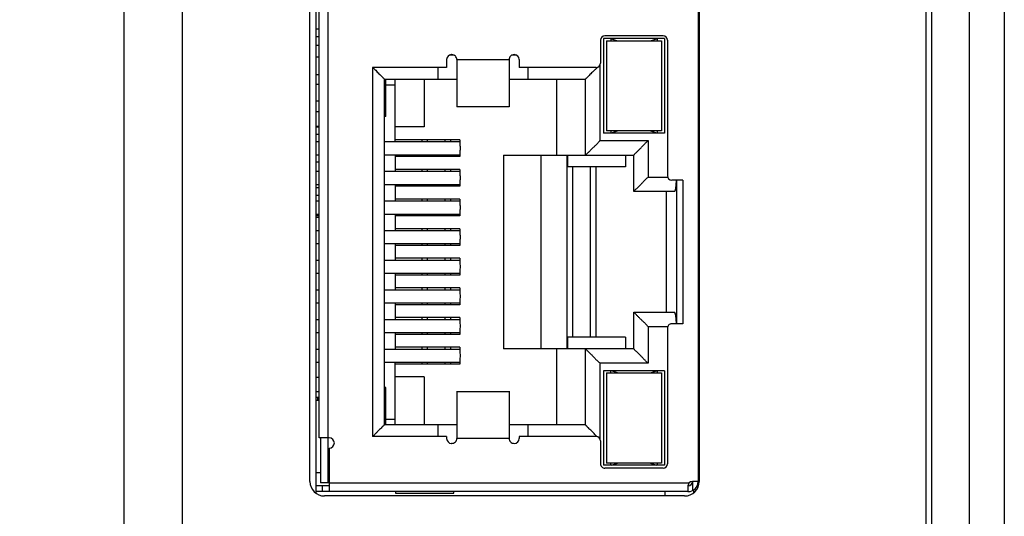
# Model space of a CAD drawing. Header units: millimetres. Extents: x 14 to 562, y 73 to 318.
# Tile 10 of 15: x 108 to 142, y 135 to 152. Entities that reach past the tile are written whole.
import ezdxf

# ---------------------------------------------------------------- set-up
doc = ezdxf.new("R2010")
doc.units = ezdxf.units.MM
doc.header["$LTSCALE"] = 32.67
doc.header["$PDMODE"] = 3
doc.header["$PDSIZE"] = 8
doc.layers.get('0').update_dxf_attribs({"linetype": 'CONTINUOUS', "lineweight": 30})
doc.layers.get('Defpoints').update_dxf_attribs({"linetype": 'CONTINUOUS'})
doc.layers.add('00_COMPONENTS', color=7, linetype='CONTINUOUS')
doc.layers.add('51__DRAFT_DIMS', color=7, linetype='CONTINUOUS')
doc.styles.get("Standard").update_dxf_attribs({"font": 'simfang.ttf'})
doc.dimstyles.new('DIMSTYLE_2', dxfattribs={"dimtxt": 6, "dimasz": 4.5, "dimexe": 2.5, "dimexo": 0, "dimtad": 1, "dimdsep": 46, "dimtxsty": 'Standard', "dimblk": '_FILLED', "dimcen": 0.09, "dimclrd": 8, "dimclre": 8, "dimclrt": 7, "dimadec": 0, "dimazin": 0, "dimtp": 0.001, "dimtm": 0.001, "dimtfac": 1, "dimtmove": 1, "dimatfit": 2, "dimldrblk": '_FILLED', "dimfxl": 1, "dimtolj": 1, "dimlwd": 15, "dimlwe": 15, "dimarcsym": 0})

# ---------------------------------------------------------------- blocks, each defined once
blk = doc.blocks.new('_FILLED')
at = {"color": 0, "linetype": 'ByBlock'}
blk.add_solid([(0, 0), (-1, 0.1667), (-1, -0.1667)], dxfattribs=at)
blk = doc.blocks.new('*D5')
at = {"layer": '51__DRAFT_DIMS', "color": 8, "lineweight": 15, "transparency": 16777216}
for p, q in [((36.801, 179.159), (36.801, 80.109)), ((142.301, 105.859), (142.301, 80.109)), ((41.301, 82.609), (137.801, 82.609))]:
    blk.add_line(p, q, dxfattribs=at)
at = {"layer": 'Defpoints', "color": 0, "lineweight": 15, "transparency": 16777216}
for p in [(36.801, 179.159), (142.301, 105.859), (142.301, 82.609)]:
    blk.add_point(p, dxfattribs=at)
at = {"layer": '51__DRAFT_DIMS', "color": 8, "lineweight": 15, "transparency": 16777216, "xscale": 4.5, "yscale": 4.5, "zscale": 4.5, "rotation": 180}
blk.add_blockref('_FILLED', (36.801, 82.609), dxfattribs=at)
at = {"layer": '51__DRAFT_DIMS', "color": 8, "lineweight": 15, "transparency": 16777216, "xscale": 4.5, "yscale": 4.5, "zscale": 4.5}
blk.add_blockref('_FILLED', (142.301, 82.609), dxfattribs=at)
at = {"layer": '51__DRAFT_DIMS', "color": 7, "transparency": 16777216, "insert": (89.628, 89.337), "char_height": 6, "attachment_point": 2}
blk.add_mtext('\\A1;105.5', dxfattribs=at)

msp = doc.modelspace()

# ---------------------------------------------------------------- linework, layer by layer
at = {"layer": '00_COMPONENTS', "color": 7}
for p, q in [((112.001, 101.283), (112.001, 291.034)), ((114.001, 291.034), (114.001, 101.283)), ((139.801, 104.659), (139.801, 287.659)), ((141.101, 104.659), (141.101, 287.659)), ((142.301, 287.659), (142.301, 105.859)), ((139.601, 272.159), (139.601, 120.159)), ((118.601, 199.293), (118.601, 135.426)), ((118.395, 135.829), (118.395, 198.891)), ((131.761, 198.878), (131.761, 137.051)), ((131.796, 198.891), (131.796, 135.829)), ((118.711, 137.328), (118.711, 197.378)), ((118.601, 151.402), (118.711, 151.402)), ((118.601, 151.144), (118.711, 151.144)), ((128.401, 151.018), (128.401, 150.228)), ((130.601, 151.068), (128.501, 151.068)), ((128.501, 151.068), (128.501, 147.818)), ((130.551, 151.168), (128.551, 151.168)), ((128.601, 150.993), (130.501, 150.993)), ((128.601, 150.993), (128.601, 147.893)), ((128.751, 151.068), (128.751, 150.993)), ((128.774, 151.061), (128.981, 150.993)), ((130.122, 150.993), (130.329, 151.061)), ((130.351, 151.068), (130.351, 150.993)), ((130.501, 150.993), (130.501, 147.893)), ((130.601, 151.068), (130.601, 147.818)), ((130.701, 151.018), (130.701, 146.353)), ((118.711, 150.838), (118.601, 150.838)), ((123.281, 150.518), (123.271, 150.518)), ((125.431, 150.518), (125.421, 150.518)), ((118.711, 150.428), (118.601, 150.428)), ((123.101, 150.348), (123.101, 150.078)), ((123.363, 150.498), (123.185, 150.498)), ((123.451, 150.346), (125.251, 150.345)), ((123.451, 150.346), (123.451, 148.724)), ((125.251, 150.345), (125.251, 148.724)), ((125.513, 150.498), (125.335, 150.498)), ((125.601, 150.348), (125.601, 150.078)), ((123.101, 150.078), (120.551, 150.078)), ((120.551, 150.078), (120.551, 137.378)), ((122.801, 150.078), (122.801, 149.678)), ((128.251, 150.078), (125.601, 150.078)), ((125.901, 150.078), (125.901, 149.678)), ((118.711, 149.828), (118.601, 149.828)), ((120.951, 149.678), (123.451, 149.678)), ((120.951, 149.678), (120.951, 137.778)), ((121.011, 148.393), (121.011, 149.678)), ((121.331, 147.523), (121.331, 149.678)), ((122.331, 149.678), (122.331, 148.028)), ((125.251, 149.678), (127.881, 149.678)), ((126.881, 149.678), (126.881, 147.058)), ((127.881, 147.058), (127.881, 149.678)), ((118.601, 149.497), (118.711, 149.497)), ((121.011, 149.478), (121.331, 149.478)), ((118.601, 148.926), (118.711, 148.926)), ((118.711, 148.548), (118.601, 148.548)), ((123.451, 148.728), (125.251, 148.728)), ((121.011, 148.393), (120.951, 148.393)), ((118.711, 148.048), (118.601, 148.048)), ((118.601, 148.037), (118.711, 148.037)), ((122.331, 148.028), (121.331, 148.028)), ((130.601, 147.818), (128.501, 147.818)), ((130.501, 147.893), (128.601, 147.893)), ((128.751, 147.893), (128.751, 147.818)), ((128.774, 147.825), (128.981, 147.893)), ((130.122, 147.893), (130.329, 147.825)), ((130.351, 147.893), (130.351, 147.818)), ((118.601, 147.779), (118.711, 147.779)), ((118.601, 147.523), (118.711, 147.523)), ((120.951, 147.523), (123.561, 147.523)), ((123.561, 147.588), (121.331, 147.588)), ((122.244, 147.588), (122.244, 147.523)), ((123.244, 147.523), (123.244, 147.588)), ((123.561, 147.588), (123.561, 147.382)), ((123.561, 147.215), (123.561, 147.008)), ((118.601, 147.073), (118.711, 147.073)), ((118.601, 146.83), (118.711, 146.83)), ((120.951, 147.073), (123.561, 147.073)), ((121.331, 147.073), (121.331, 146.503)), ((123.561, 147.008), (121.331, 147.008)), ((122.244, 147.073), (122.244, 147.008)), ((123.244, 147.008), (123.244, 147.073)), ((125.061, 147.058), (129.541, 147.058)), ((125.061, 147.058), (125.061, 140.398)), ((126.361, 140.398), (126.361, 147.058)), ((127.244, 147.058), (127.244, 140.398)), ((127.261, 147.058), (127.261, 146.658)), ((129.261, 147.058), (129.261, 146.658)), ((129.541, 145.803), (129.541, 147.058)), ((118.601, 146.503), (118.711, 146.503)), ((120.951, 146.503), (123.561, 146.503)), ((123.561, 146.568), (121.331, 146.568)), ((122.244, 146.568), (122.244, 146.503)), ((123.244, 146.503), (123.244, 146.568)), ((123.561, 146.568), (123.561, 146.362)), ((129.261, 146.658), (127.261, 146.658)), ((128.244, 140.798), (128.244, 146.658)), ((123.561, 146.195), (123.561, 145.988)), ((131.238, 146.203), (130.851, 146.203)), ((131.011, 146.203), (131.011, 141.253)), ((131.238, 146.203), (131.238, 141.253)), ((118.601, 146.053), (118.711, 146.053)), ((118.601, 145.941), (118.711, 145.941)), ((120.951, 146.053), (123.561, 146.053)), ((121.331, 146.053), (121.331, 145.483)), ((123.561, 145.988), (121.331, 145.988)), ((122.244, 146.053), (122.244, 145.988)), ((123.244, 145.988), (123.244, 146.053)), ((130.945, 145.803), (129.541, 145.803)), ((130.661, 145.803), (130.661, 141.653)), ((118.601, 145.683), (118.711, 145.683)), ((118.601, 145.483), (118.711, 145.483)), ((120.951, 145.483), (123.561, 145.483)), ((123.561, 145.548), (121.331, 145.548)), ((122.244, 145.548), (122.244, 145.483)), ((123.244, 145.483), (123.244, 145.548)), ((123.561, 145.548), (123.561, 145.342)), ((123.561, 145.175), (123.561, 144.968)), ((118.601, 145.033), (118.711, 145.033)), ((118.601, 144.98), (118.711, 144.98)), ((118.601, 144.925), (118.711, 144.925)), ((120.951, 145.033), (123.561, 145.033)), ((121.331, 145.033), (121.331, 144.463)), ((123.561, 144.968), (121.331, 144.968)), ((122.244, 145.033), (122.244, 144.968)), ((123.244, 144.968), (123.244, 145.033)), ((118.601, 144.463), (118.711, 144.463)), ((120.951, 144.463), (123.561, 144.463)), ((123.561, 144.528), (121.331, 144.528)), ((122.244, 144.528), (122.244, 144.463)), ((123.244, 144.463), (123.244, 144.528)), ((123.561, 144.528), (123.561, 144.322)), ((123.561, 144.155), (123.561, 143.948)), ((118.601, 144.013), (118.711, 144.013)), ((120.951, 144.013), (123.561, 144.013)), ((121.331, 144.013), (121.331, 143.443)), ((123.561, 143.948), (121.331, 143.948)), ((122.244, 144.013), (122.244, 143.948)), ((123.244, 143.948), (123.244, 144.013)), ((118.601, 143.443), (118.711, 143.443)), ((120.951, 143.443), (123.561, 143.443)), ((123.561, 143.508), (121.331, 143.508)), ((122.244, 143.508), (122.244, 143.443)), ((123.244, 143.443), (123.244, 143.508)), ((123.561, 143.508), (123.561, 143.302)), ((123.561, 143.135), (123.561, 142.928)), ((118.601, 142.993), (118.711, 142.993)), ((120.951, 142.993), (123.561, 142.993)), ((121.331, 142.993), (121.331, 142.423)), ((123.561, 142.928), (121.331, 142.928)), ((122.244, 142.993), (122.244, 142.928)), ((123.244, 142.928), (123.244, 142.993)), ((118.601, 142.423), (118.711, 142.423)), ((120.951, 142.423), (123.561, 142.423)), ((123.561, 142.488), (121.331, 142.488)), ((122.244, 142.488), (122.244, 142.423)), ((123.244, 142.423), (123.244, 142.488)), ((123.561, 142.488), (123.561, 142.282)), ((123.561, 142.115), (123.561, 141.908)), ((118.601, 141.973), (118.711, 141.973)), ((120.951, 141.973), (123.561, 141.973)), ((121.331, 141.973), (121.331, 141.403)), ((123.561, 141.908), (121.331, 141.908)), ((122.244, 141.973), (122.244, 141.908)), ((123.244, 141.908), (123.244, 141.973)), ((118.601, 141.403), (118.711, 141.403)), ((120.951, 141.403), (123.561, 141.403)), ((123.561, 141.468), (121.331, 141.468)), ((122.244, 141.468), (122.244, 141.403)), ((123.244, 141.403), (123.244, 141.468)), ((123.561, 141.468), (123.561, 141.262)), ((129.541, 141.653), (130.945, 141.653)), ((129.541, 140.398), (129.541, 141.653)), ((123.561, 141.095), (123.561, 140.888)), ((130.701, 141.103), (130.701, 136.438)), ((131.238, 141.253), (130.851, 141.253)), ((118.601, 140.953), (118.711, 140.953)), ((120.951, 140.953), (123.561, 140.953)), ((121.331, 140.953), (121.331, 140.383)), ((123.561, 140.888), (121.331, 140.888)), ((122.244, 140.953), (122.244, 140.888)), ((123.244, 140.888), (123.244, 140.953)), ((129.261, 140.798), (127.261, 140.798)), ((127.261, 140.798), (127.261, 140.398)), ((129.261, 140.798), (129.261, 140.398)), ((118.601, 140.383), (118.711, 140.383)), ((120.951, 140.383), (123.561, 140.383)), ((123.561, 140.448), (121.331, 140.448)), ((122.244, 140.448), (122.244, 140.383)), ((123.244, 140.383), (123.244, 140.448)), ((123.561, 140.448), (123.561, 140.242)), ((129.541, 140.398), (125.061, 140.398)), ((126.881, 140.398), (126.881, 137.778)), ((127.881, 137.778), (127.881, 140.398)), ((123.561, 140.075), (123.561, 139.868)), ((118.601, 139.933), (118.711, 139.933)), ((120.951, 139.933), (123.561, 139.933)), ((121.331, 137.778), (121.331, 139.933)), ((123.561, 139.868), (121.331, 139.868)), ((122.244, 139.933), (122.244, 139.868)), ((123.244, 139.868), (123.244, 139.933)), ((118.711, 139.408), (118.601, 139.408)), ((122.331, 139.428), (121.331, 139.428)), ((122.331, 139.428), (122.331, 137.778)), ((130.601, 139.638), (128.501, 139.638)), ((128.501, 139.638), (128.501, 136.388)), ((128.601, 139.563), (130.501, 139.563)), ((128.601, 139.563), (128.601, 136.463)), ((128.751, 139.563), (128.751, 139.638)), ((128.981, 139.563), (128.774, 139.631)), ((130.122, 139.563), (130.329, 139.631)), ((130.351, 139.638), (130.351, 139.563)), ((130.501, 139.563), (130.501, 136.463)), ((130.601, 139.638), (130.601, 136.388)), ((121.011, 139.063), (120.951, 139.063)), ((121.011, 137.778), (121.011, 139.063)), ((118.711, 138.908), (118.601, 138.908)), ((118.601, 138.726), (118.711, 138.726)), ((118.651, 138.726), (118.651, 138.667)), ((123.451, 138.933), (123.451, 137.311)), ((123.451, 138.928), (125.251, 138.928)), ((125.251, 138.933), (125.251, 137.311)), ((118.601, 138.628), (118.711, 138.628)), ((121.011, 137.978), (121.331, 137.978)), ((123.451, 137.778), (120.951, 137.778)), ((122.801, 137.778), (122.801, 137.378)), ((127.881, 137.778), (125.251, 137.778)), ((125.901, 137.778), (125.901, 137.378)), ((119.061, 137.328), (118.711, 137.328)), ((118.761, 137.328), (118.761, 135.778)), ((119.011, 137.328), (119.011, 135.778)), ((123.101, 137.378), (120.551, 137.378)), ((123.101, 137.378), (123.101, 137.308)), ((125.251, 137.311), (123.451, 137.311)), ((128.251, 137.378), (125.601, 137.378)), ((125.601, 137.378), (125.601, 137.308)), ((119.061, 136.978), (119.061, 135.478)), ((123.281, 137.138), (123.271, 137.138)), ((125.431, 137.138), (125.421, 137.138)), ((128.401, 137.228), (128.401, 136.438)), ((131.761, 137.051), (131.761, 135.828)), ((130.601, 136.388), (128.501, 136.388)), ((130.551, 136.288), (128.551, 136.288)), ((130.501, 136.463), (128.601, 136.463)), ((128.751, 136.388), (128.751, 136.463)), ((128.774, 136.395), (128.981, 136.463)), ((130.122, 136.463), (130.329, 136.395)), ((130.351, 136.463), (130.351, 136.388)), ((118.761, 136.128), (118.601, 136.128)), ((119.061, 135.678), (118.601, 135.678)), ((119.061, 135.778), (118.761, 135.778)), ((131.411, 135.678), (131.411, 135.478)), ((131.761, 135.828), (131.561, 135.828)), ((131.561, 135.828), (131.561, 135.512)), ((131.411, 135.478), (118.601, 135.478)), ((131.296, 135.329), (118.895, 135.329)), ((121.344, 135.478), (121.344, 135.428)), ((121.344, 135.428), (123.344, 135.428)), ((123.344, 135.428), (123.344, 135.478)), ((130.616, 135.478), (130.616, 135.329)), ((131.601, 135.532), (131.601, 135.434))]:
    msp.add_line(p, q, dxfattribs=at)
at = {"layer": '00_COMPONENTS', "color": 4}
for p, q in [((119.011, 197.378), (119.011, 137.328)), ((128.381, 150.149), (128.381, 147.558)), ((122.444, 147.523), (122.444, 147.588)), ((123.044, 147.588), (123.044, 147.523)), ((128.381, 147.558), (130.041, 147.558)), ((130.041, 147.558), (130.041, 146.303)), ((122.444, 147.008), (122.444, 147.073)), ((123.044, 147.073), (123.044, 147.008)), ((122.444, 146.503), (122.444, 146.568)), ((123.044, 146.568), (123.044, 146.503)), ((127.444, 140.798), (127.444, 146.658)), ((128.044, 146.658), (128.044, 140.798)), ((130.041, 146.303), (130.701, 146.303)), ((122.444, 145.988), (122.444, 146.053)), ((123.044, 146.053), (123.044, 145.988)), ((122.444, 145.483), (122.444, 145.548)), ((123.044, 145.548), (123.044, 145.483)), ((122.444, 144.968), (122.444, 145.033)), ((123.044, 145.033), (123.044, 144.968)), ((122.444, 144.463), (122.444, 144.528)), ((123.044, 144.528), (123.044, 144.463)), ((122.444, 143.948), (122.444, 144.013)), ((123.044, 144.013), (123.044, 143.948)), ((122.444, 143.443), (122.444, 143.508)), ((123.044, 143.508), (123.044, 143.443)), ((122.444, 142.928), (122.444, 142.993)), ((123.044, 142.993), (123.044, 142.928)), ((122.444, 142.423), (122.444, 142.488)), ((123.044, 142.488), (123.044, 142.423)), ((122.444, 141.908), (122.444, 141.973)), ((123.044, 141.973), (123.044, 141.908)), ((122.444, 141.403), (122.444, 141.468)), ((123.044, 141.468), (123.044, 141.403)), ((130.701, 141.153), (130.041, 141.153)), ((130.041, 141.153), (130.041, 139.898)), ((122.444, 140.888), (122.444, 140.953)), ((123.044, 140.953), (123.044, 140.888)), ((122.444, 140.383), (122.444, 140.448)), ((123.044, 140.448), (123.044, 140.383)), ((122.444, 139.868), (122.444, 139.933)), ((123.044, 139.933), (123.044, 139.868)), ((130.041, 139.898), (128.381, 139.898)), ((128.381, 139.898), (128.381, 137.308)), ((118.711, 138.667), (118.651, 138.667)), ((118.811, 135.678), (118.811, 135.478)), ((119.061, 135.778), (131.45, 135.778))]:
    msp.add_line(p, q, dxfattribs=at)
at = {"layer": '00_COMPONENTS', "color": 7}
for centre, radius, start, end in [((128.551, 151.018), 0.15, 90, 180), ((130.551, 151.018), 0.15, 0, 90), ((123.271, 150.348), 0.17, 90, 180), ((123.281, 150.348), 0.17, 359.1575, 90), ((125.421, 150.348), 0.17, 90, 181.1217), ((125.431, 150.348), 0.17, 0, 90), ((128.251, 150.228), 0.15, 270, 0), ((119.511, 148.991), 1.511, 44.6461, 46.0099), ((127.158, 151.155), 1.563, 314.6635, 316.3949), ((130.851, 146.353), 0.15, 180, 270), ((130.851, 141.103), 0.15, 89.9987, 180.0015), ((118.751, 138.667), 0.1, 180, 202.9253), ((119.061, 137.153), 0.175, 270, 90), ((123.271, 137.308), 0.17, 180, 270), ((123.281, 137.308), 0.17, 270, 1.122), ((125.421, 137.308), 0.17, 179.157, 270), ((125.431, 137.308), 0.17, 270, 0), ((129.311, 138.455), 1.497, 224.6418, 225.8912), ((128.251, 137.228), 0.15, 359.9987, 89.9986), ((128.551, 136.438), 0.15, 180.001, 270.0013), ((130.551, 136.438), 0.15, 270.001, 359.9987), ((118.895, 135.829), 0.5, 180, 270), ((131.296, 135.829), 0.5, 270, 0), ((131.411, 135.828), 0.35, 270, 0), ((131.411, 135.828), 0.15, 270, 360), ((131.561, 135.678), 0.15, 90, 180)]:
    msp.add_arc(centre, radius, start, end, dxfattribs=at)
for centre, major_axis, ratio, start_param, end_param in [((123.334, 147.298), (0.245, 0), 0.917431, 5.902583, 6.663788), ((123.334, 146.278), (0.245, 0), 0.917431, 5.902583, 6.663788), ((130.945, 146.303), (0, 0.5), 0.132075, -3.141594, -1.772262), ((123.334, 145.258), (0.245, 0), 0.917431, 5.902583, 6.663788), ((123.334, 144.238), (0.245, 0), 0.917431, 5.902583, 6.663788), ((123.334, 143.218), (0.245, 0), 0.917431, 5.902583, 6.663788), ((123.334, 142.198), (0.245, 0), 0.917431, 5.902583, 6.663788), ((130.945, 141.153), (0, 0.5), 0.132075, -1.369354, -0.000001), ((123.334, 141.178), (0.245, 0), 0.917431, 5.902583, 6.663788), ((123.334, 140.158), (0.245, 0), 0.917431, 5.902583, 6.663788)]:
    msp.add_ellipse(centre, major_axis=major_axis, ratio=ratio, start_param=start_param, end_param=end_param, dxfattribs=at)
for points in [[(120.587, 150.053), (120.601, 150.038), (120.616, 150.023), (120.63, 150.008)], [(128.246, 137.403), (128.232, 137.418), (128.217, 137.433), (128.203, 137.448)]]:
    msp.add_open_spline(points, degree=3, dxfattribs=at)
for points, knots in [([(120.63, 150.008), (120.667, 149.968), (120.72, 149.908), (120.795, 149.836), (120.844, 149.789), (120.881, 149.754), (120.906, 149.728), (120.921, 149.713), (120.933, 149.699), (120.943, 149.689), (120.948, 149.682), (120.951, 149.679), (120.951, 149.678)], [0, 0, 0, 0, 0.356958, 0.521181, 0.670551, 0.799962, 0.855398, 0.903446, 0.943028, 0.973068, 0.99244, 1, 1, 1, 1]), ([(128.256, 150.043), (128.234, 150.021), (128.189, 149.98), (128.123, 149.92), (128.063, 149.86), (128.01, 149.803), (127.969, 149.761), (127.94, 149.732), (127.921, 149.714), (127.906, 149.699), (127.894, 149.688), (127.886, 149.683), (127.883, 149.678), (127.881, 149.678)], [0, 0, 0, 0, 0.178166, 0.350604, 0.513928, 0.663776, 0.794758, 0.851199, 0.900385, 0.941109, 0.97214, 0.992208, 1, 1, 1, 1]), ([(127.881, 147.058), (127.882, 147.058), (127.884, 147.06), (127.887, 147.062), (127.892, 147.067), (127.902, 147.075), (127.918, 147.09), (127.939, 147.112), (127.965, 147.138), (128.006, 147.179), (128.062, 147.239), (128.136, 147.313), (128.221, 147.387), (128.303, 147.469), (128.355, 147.528), (128.381, 147.558)], [0, 0, 0, 0, 0.002468, 0.008568, 0.018079, 0.030766, 0.064758, 0.108787, 0.161151, 0.220511, 0.355723, 0.506522, 0.666911, 0.832333, 1, 1, 1, 1]), ([(129.541, 147.058), (129.541, 147.059), (129.543, 147.06), (129.545, 147.064), (129.55, 147.069), (129.559, 147.079), (129.573, 147.094), (129.595, 147.116), (129.621, 147.142), (129.663, 147.183), (129.722, 147.239), (129.796, 147.313), (129.871, 147.398), (129.953, 147.48), (130.012, 147.532), (130.041, 147.558)], [0, 0, 0, 0, 0.002468, 0.008568, 0.018079, 0.030766, 0.064758, 0.108787, 0.161151, 0.220511, 0.355723, 0.506522, 0.666911, 0.832333, 1, 1, 1, 1]), ([(130.041, 146.303), (130.012, 146.277), (129.953, 146.225), (129.871, 146.143), (129.796, 146.058), (129.722, 145.984), (129.663, 145.928), (129.621, 145.887), (129.595, 145.861), (129.573, 145.839), (129.559, 145.824), (129.55, 145.814), (129.545, 145.809), (129.543, 145.805), (129.541, 145.804), (129.541, 145.803)], [0, 0, 0, 0, 0.167666, 0.333089, 0.493479, 0.644279, 0.779491, 0.838851, 0.891215, 0.935245, 0.969238, 0.981925, 0.991435, 0.997534, 1, 1, 1, 1]), ([(130.041, 141.153), (130.015, 141.183), (129.963, 141.242), (129.881, 141.324), (129.796, 141.398), (129.722, 141.473), (129.666, 141.532), (129.625, 141.574), (129.599, 141.6), (129.578, 141.621), (129.562, 141.636), (129.552, 141.645), (129.547, 141.649), (129.544, 141.652), (129.542, 141.653), (129.541, 141.653)], [0, 0, 0, 0, 0.167666, 0.333089, 0.493478, 0.644279, 0.77949, 0.838851, 0.891214, 0.935245, 0.969237, 0.981925, 0.991435, 0.997534, 1, 1, 1, 1]), ([(127.881, 140.398), (127.881, 140.398), (127.883, 140.396), (127.885, 140.393), (127.89, 140.388), (127.899, 140.378), (127.913, 140.362), (127.935, 140.34), (127.961, 140.314), (128.003, 140.274), (128.062, 140.218), (128.136, 140.143), (128.211, 140.059), (128.293, 139.976), (128.352, 139.924), (128.381, 139.898)], [0, 0, 0, 0, 0.002468, 0.008568, 0.018079, 0.030767, 0.064758, 0.108788, 0.161151, 0.220512, 0.355723, 0.506522, 0.666911, 0.832333, 1, 1, 1, 1]), ([(130.041, 139.898), (130.012, 139.924), (129.953, 139.976), (129.871, 140.059), (129.796, 140.143), (129.722, 140.218), (129.663, 140.274), (129.621, 140.314), (129.595, 140.34), (129.573, 140.362), (129.559, 140.378), (129.55, 140.388), (129.545, 140.393), (129.543, 140.396), (129.541, 140.398), (129.541, 140.398)], [0, 0, 0, 0, 0.167666, 0.333089, 0.493478, 0.644278, 0.77949, 0.838851, 0.891214, 0.935245, 0.969237, 0.981925, 0.991435, 0.997534, 1, 1, 1, 1]), ([(120.951, 137.778), (120.951, 137.777), (120.947, 137.773), (120.941, 137.764), (120.928, 137.751), (120.913, 137.735), (120.893, 137.715), (120.861, 137.684), (120.816, 137.64), (120.756, 137.583), (120.693, 137.518), (120.629, 137.447), (120.585, 137.401), (120.561, 137.378)], [0, 0, 0, 0, 0.007937, 0.028414, 0.060021, 0.101399, 0.151227, 0.208244, 0.340113, 0.490212, 0.652985, 0.82408, 1, 1, 1, 1]), ([(128.203, 137.448), (128.166, 137.489), (128.113, 137.549), (128.038, 137.62), (127.989, 137.667), (127.952, 137.703), (127.927, 137.728), (127.912, 137.744), (127.899, 137.757), (127.89, 137.767), (127.885, 137.774), (127.881, 137.777), (127.881, 137.778)], [0, 0, 0, 0, 0.356958, 0.52118, 0.67055, 0.799961, 0.855397, 0.903445, 0.943027, 0.973068, 0.99244, 1, 1, 1, 1])]:
    msp.add_open_spline(points, degree=3, knots=knots, dxfattribs=at)

# ---------------------------------------------------------------- dimensions: what is measured, and where the dimension line sits
at = {"layer": '51__DRAFT_DIMS', "color": 4}
dim = msp.add_linear_dim(base=(142.301, 82.609), p1=(36.801, 179.159), p2=(142.301, 105.859), dimstyle='DIMSTYLE_2', override={"dimpost": '<>'}, dxfattribs=at)
dim.commit()
dim.dimension.update_dxf_attribs({"geometry": '*D5', "text_midpoint": (89.628, 82.609), "dimtype": 160})

doc.saveas('drawing.dxf')
